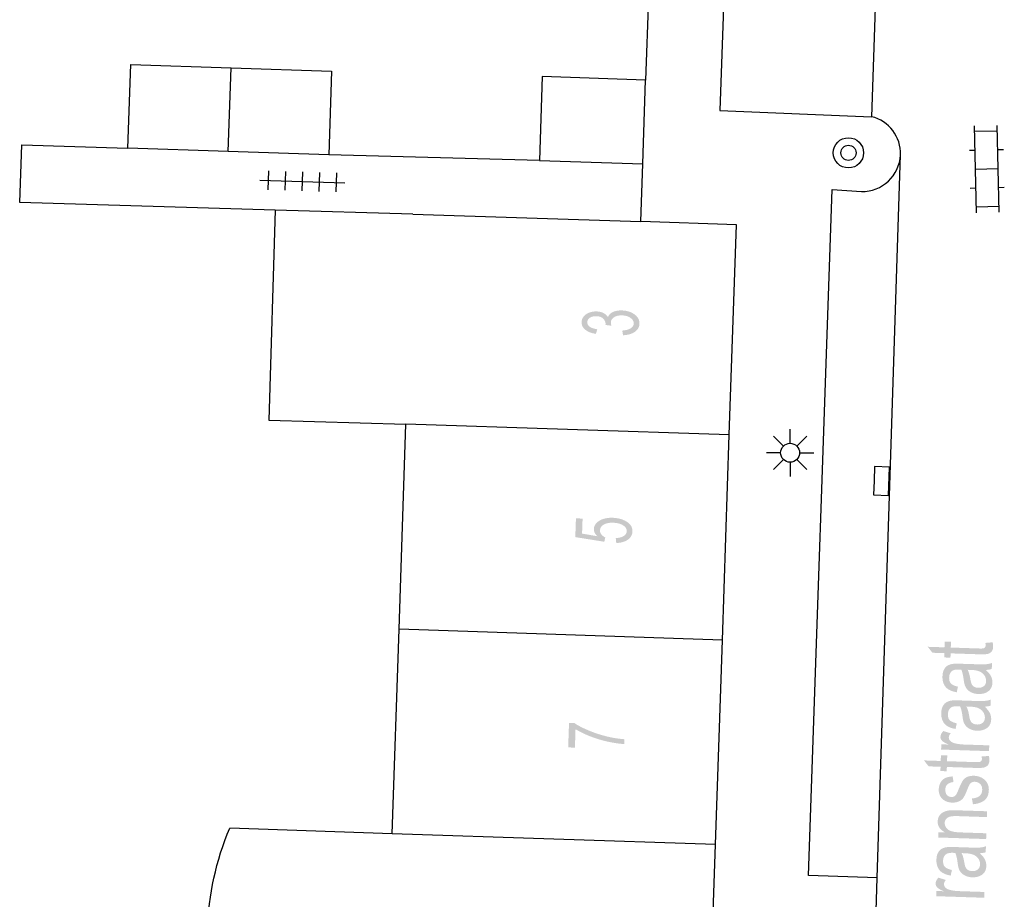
# Model space of a CAD drawing. Header units: metres. Extents: x 134521 to 134907, y 396000 to 396359.
# Tile 73 of 101: x 134754 to 134780, y 396234 to 396257. Entities that reach past the tile are written whole.
import ezdxf

# ---------------------------------------------------------------- set-up
doc = ezdxf.new("R2010")
doc.units = ezdxf.units.M
doc.header["$MEASUREMENT"] = 0

msp = doc.modelspace()

# ---------------------------------------------------------------- hatches: boundary and pattern name
at = {"linetype": 'Continuous', "lineweight": 0}
h = msp.add_hatch(color=251, dxfattribs=at)
edge = h.paths.add_edge_path()
edge.add_line((134769.982, 396248.608), (134769.962, 396248.731))
edge.add_spline(control_points=[(134769.962, 396248.731), (134770.12, 396248.747), (134770.191, 396248.795), (134770.261, 396248.843), (134770.264, 396248.917), (134770.267, 396249.004), (134770.179, 396249.066), (134770.091, 396249.129), (134769.958, 396249.133), (134769.831, 396249.138), (134769.747, 396249.085), (134769.663, 396249.033), (134769.66, 396248.948), (134769.659, 396248.913), (134769.677, 396248.86)], knot_values=[0, 0, 0, 0.142857, 0.142857, 0.285714, 0.285714, 0.428571, 0.428571, 0.571429, 0.571429, 0.714286, 0.714286, 0.857143, 0.857143, 1, 1, 1], degree=2, periodic=0)
edge.add_line((134769.677, 396248.86), (134769.517, 396248.879))
edge.add_spline(control_points=[(134769.517, 396248.879), (134769.519, 396248.892), (134769.519, 396248.899), (134769.522, 396248.977), (134769.463, 396249.042), (134769.404, 396249.107), (134769.276, 396249.111), (134769.175, 396249.115), (134769.107, 396249.071), (134769.039, 396249.028), (134769.037, 396248.956), (134769.034, 396248.884), (134769.1, 396248.834), (134769.166, 396248.784), (134769.301, 396248.766)], knot_values=[0, 0, 0, 0.142857, 0.142857, 0.285714, 0.285714, 0.428571, 0.428571, 0.571429, 0.571429, 0.714286, 0.714286, 0.857143, 0.857143, 1, 1, 1], degree=2, periodic=0)
edge.add_line((134769.301, 396248.766), (134769.264, 396248.644))
edge.add_spline(control_points=[(134769.264, 396248.644), (134769.08, 396248.673), (134768.981, 396248.756), (134768.882, 396248.84), (134768.886, 396248.958), (134768.888, 396249.04), (134768.943, 396249.107), (134768.998, 396249.174), (134769.09, 396249.208), (134769.183, 396249.241), (134769.285, 396249.238), (134769.382, 396249.234), (134769.46, 396249.197), (134769.538, 396249.159), (134769.583, 396249.09), (134769.617, 396249.177), (134769.715, 396249.223), (134769.813, 396249.269), (134769.958, 396249.264), (134770.154, 396249.257), (134770.288, 396249.157), (134770.421, 396249.057), (134770.416, 396248.911), (134770.411, 396248.779), (134770.291, 396248.696), (134770.17, 396248.614), (134769.982, 396248.608)], knot_values=[0, 0, 0, 0.076923, 0.076923, 0.153846, 0.153846, 0.230769, 0.230769, 0.307692, 0.307692, 0.384615, 0.384615, 0.461538, 0.461538, 0.538462, 0.538462, 0.615385, 0.615385, 0.692308, 0.692308, 0.769231, 0.769231, 0.846154, 0.846154, 0.923077, 0.923077, 1, 1, 1], degree=2, periodic=0)
h = msp.add_hatch(color=251, dxfattribs=at)
edge = h.paths.add_edge_path()
edge.add_line((134769.802, 396243.111), (134769.79, 396243.24))
edge.add_spline(control_points=[(134769.79, 396243.24), (134769.932, 396243.25), (134770.005, 396243.299), (134770.077, 396243.349), (134770.08, 396243.423), (134770.083, 396243.512), (134769.985, 396243.577), (134769.886, 396243.641), (134769.72, 396243.647), (134769.562, 396243.652), (134769.469, 396243.597), (134769.376, 396243.541), (134769.373, 396243.445), (134769.371, 396243.385), (134769.41, 396243.336), (134769.449, 396243.288), (134769.513, 396243.258)], knot_values=[0, 0, 0, 0.125, 0.125, 0.25, 0.25, 0.375, 0.375, 0.5, 0.5, 0.625, 0.625, 0.75, 0.75, 0.875, 0.875, 1, 1, 1], degree=2, periodic=0)
edge.add_line((134769.513, 396243.258), (134769.486, 396243.144))
edge.add_line((134769.486, 396243.144), (134768.719, 396243.267))
edge.add_line((134768.719, 396243.267), (134768.736, 396243.763))
edge.add_line((134768.736, 396243.763), (134768.912, 396243.757))
edge.add_line((134768.912, 396243.757), (134768.898, 396243.359))
edge.add_line((134768.898, 396243.359), (134769.299, 396243.291))
edge.add_spline(control_points=[(134769.299, 396243.291), (134769.208, 396243.385), (134769.211, 396243.483), (134769.216, 396243.614), (134769.355, 396243.7), (134769.494, 396243.785), (134769.708, 396243.778), (134769.912, 396243.771), (134770.058, 396243.687), (134770.236, 396243.584), (134770.231, 396243.418), (134770.226, 396243.282), (134770.109, 396243.199), (134769.991, 396243.117), (134769.802, 396243.111)], knot_values=[0, 0, 0, 0.142857, 0.142857, 0.285714, 0.285714, 0.428571, 0.428571, 0.571429, 0.571429, 0.714286, 0.714286, 0.857143, 0.857143, 1, 1, 1], degree=2, periodic=0)
h = msp.add_hatch(color=251, dxfattribs=at)
edge = h.paths.add_edge_path()
edge.add_line((134779.566, 396240.468), (134779.756, 396240.483))
edge.add_spline(control_points=[(134779.756, 396240.483), (134779.773, 396240.418), (134779.771, 396240.367), (134779.769, 396240.284), (134779.73, 396240.239), (134779.692, 396240.194), (134779.631, 396240.178), (134779.57, 396240.161), (134779.376, 396240.167)], knot_values=[0, 0, 0, 0.25, 0.25, 0.5, 0.5, 0.75, 0.75, 1, 1, 1], degree=2, periodic=0)
edge.add_line((134779.376, 396240.167), (134778.646, 396240.191))
edge.add_line((134778.646, 396240.191), (134778.642, 396240.078))
edge.add_line((134778.642, 396240.078), (134778.476, 396240.083))
edge.add_line((134778.476, 396240.083), (134778.479, 396240.197))
edge.add_line((134778.479, 396240.197), (134778.166, 396240.207))
edge.add_line((134778.166, 396240.207), (134778.042, 396240.365))
edge.add_line((134778.042, 396240.365), (134778.484, 396240.35))
edge.add_line((134778.484, 396240.35), (134778.489, 396240.503))
edge.add_line((134778.489, 396240.503), (134778.656, 396240.498))
edge.add_line((134778.656, 396240.498), (134778.651, 396240.345))
edge.add_line((134778.651, 396240.345), (134779.394, 396240.32))
edge.add_spline(control_points=[(134779.394, 396240.32), (134779.486, 396240.317), (134779.512, 396240.324), (134779.539, 396240.331), (134779.555, 396240.349), (134779.571, 396240.367), (134779.572, 396240.401), (134779.573, 396240.426), (134779.566, 396240.468)], knot_values=[0, 0, 0, 0.25, 0.25, 0.5, 0.5, 0.75, 0.75, 1, 1, 1], degree=2, periodic=0)
h = msp.add_hatch(color=251, dxfattribs=at)
edge = h.paths.add_edge_path()
edge.add_spline(control_points=[(134779.578, 396239.753), (134779.676, 396239.664), (134779.715, 396239.583), (134779.754, 396239.503), (134779.751, 396239.413), (134779.746, 396239.264), (134779.641, 396239.187), (134779.537, 396239.11), (134779.378, 396239.116), (134779.285, 396239.119), (134779.209, 396239.151), (134779.133, 396239.184), (134779.089, 396239.235), (134779.044, 396239.285), (134779.022, 396239.347), (134779.007, 396239.393), (134778.994, 396239.485), (134778.969, 396239.672), (134778.929, 396239.761), (134778.885, 396239.763), (134778.873, 396239.763), (134778.742, 396239.768), (134778.686, 396239.726), (134778.611, 396239.67), (134778.608, 396239.554), (134778.604, 396239.446), (134778.655, 396239.393), (134778.707, 396239.34), (134778.841, 396239.311)], knot_values=[0, 0, 0, 0.071429, 0.071429, 0.142857, 0.142857, 0.214286, 0.214286, 0.285714, 0.285714, 0.357143, 0.357143, 0.428571, 0.428571, 0.5, 0.5, 0.571429, 0.571429, 0.642857, 0.642857, 0.714286, 0.714286, 0.785714, 0.785714, 0.857143, 0.857143, 0.928571, 0.928571, 1, 1, 1], degree=2, periodic=0)
edge.add_line((134778.841, 396239.311), (134778.808, 396239.161))
edge.add_spline(control_points=[(134778.808, 396239.161), (134778.674, 396239.186), (134778.592, 396239.236), (134778.511, 396239.285), (134778.469, 396239.375), (134778.427, 396239.465), (134778.431, 396239.582), (134778.435, 396239.698), (134778.475, 396239.769), (134778.516, 396239.84), (134778.575, 396239.872), (134778.634, 396239.904), (134778.723, 396239.915), (134778.778, 396239.921), (134778.921, 396239.916)], knot_values=[0, 0, 0, 0.142857, 0.142857, 0.285714, 0.285714, 0.428571, 0.428571, 0.571429, 0.571429, 0.714286, 0.714286, 0.857143, 0.857143, 1, 1, 1], degree=2, periodic=0)
edge.add_line((134778.921, 396239.916), (134779.207, 396239.907))
edge.add_spline(control_points=[(134779.207, 396239.907), (134779.506, 396239.897), (134779.586, 396239.904), (134779.666, 396239.911), (134779.74, 396239.938)], knot_values=[0, 0, 0, 0.5, 0.5, 1, 1, 1], degree=2, periodic=0)
edge.add_line((134779.74, 396239.938), (134779.735, 396239.778))
edge.add_spline(control_points=[(134779.735, 396239.778), (134779.667, 396239.756), (134779.578, 396239.753)], knot_values=[0, 0, 0, 1, 1, 1], degree=2, periodic=0)
edge = h.paths.add_edge_path(flags=16)
edge.add_spline(control_points=[(134779.097, 396239.756), (134779.142, 396239.671), (134779.17, 396239.503), (134779.186, 396239.407), (134779.209, 396239.367), (134779.231, 396239.327), (134779.276, 396239.304), (134779.322, 396239.281), (134779.378, 396239.28), (134779.463, 396239.277), (134779.522, 396239.321), (134779.581, 396239.366), (134779.584, 396239.455), (134779.587, 396239.544), (134779.535, 396239.615), (134779.483, 396239.685), (134779.39, 396239.721), (134779.318, 396239.748), (134779.176, 396239.753)], knot_values=[0, 0, 0, 0.111111, 0.111111, 0.222222, 0.222222, 0.333333, 0.333333, 0.444444, 0.444444, 0.555556, 0.555556, 0.666667, 0.666667, 0.777778, 0.777778, 0.888889, 0.888889, 1, 1, 1], degree=2, periodic=0)
edge.add_line((134779.176, 396239.753), (134779.097, 396239.756))
h = msp.add_hatch(color=251, dxfattribs=at)
edge = h.paths.add_edge_path()
edge.add_spline(control_points=[(134779.546, 396238.782), (134779.644, 396238.693), (134779.683, 396238.613), (134779.722, 396238.533), (134779.719, 396238.443), (134779.714, 396238.294), (134779.609, 396238.217), (134779.505, 396238.14), (134779.346, 396238.145), (134779.253, 396238.148), (134779.177, 396238.181), (134779.101, 396238.214), (134779.056, 396238.264), (134779.012, 396238.315), (134778.99, 396238.377), (134778.975, 396238.423), (134778.962, 396238.514), (134778.937, 396238.701), (134778.897, 396238.79), (134778.853, 396238.793), (134778.841, 396238.793), (134778.71, 396238.797), (134778.654, 396238.756), (134778.579, 396238.7), (134778.576, 396238.584), (134778.572, 396238.476), (134778.623, 396238.423), (134778.675, 396238.37), (134778.809, 396238.34)], knot_values=[0, 0, 0, 0.071429, 0.071429, 0.142857, 0.142857, 0.214286, 0.214286, 0.285714, 0.285714, 0.357143, 0.357143, 0.428571, 0.428571, 0.5, 0.5, 0.571429, 0.571429, 0.642857, 0.642857, 0.714286, 0.714286, 0.785714, 0.785714, 0.857143, 0.857143, 0.928571, 0.928571, 1, 1, 1], degree=2, periodic=0)
edge.add_line((134778.809, 396238.34), (134778.776, 396238.191))
edge.add_spline(control_points=[(134778.776, 396238.191), (134778.642, 396238.216), (134778.56, 396238.265), (134778.479, 396238.315), (134778.437, 396238.405), (134778.395, 396238.495), (134778.399, 396238.612), (134778.403, 396238.728), (134778.443, 396238.799), (134778.484, 396238.87), (134778.543, 396238.902), (134778.602, 396238.934), (134778.691, 396238.945), (134778.746, 396238.951), (134778.889, 396238.946)], knot_values=[0, 0, 0, 0.142857, 0.142857, 0.285714, 0.285714, 0.428571, 0.428571, 0.571429, 0.571429, 0.714286, 0.714286, 0.857143, 0.857143, 1, 1, 1], degree=2, periodic=0)
edge.add_line((134778.889, 396238.946), (134779.175, 396238.936))
edge.add_spline(control_points=[(134779.175, 396238.936), (134779.474, 396238.927), (134779.554, 396238.934), (134779.634, 396238.941), (134779.708, 396238.967)], knot_values=[0, 0, 0, 0.5, 0.5, 1, 1, 1], degree=2, periodic=0)
edge.add_line((134779.708, 396238.967), (134779.703, 396238.808))
edge.add_spline(control_points=[(134779.703, 396238.808), (134779.635, 396238.786), (134779.546, 396238.782)], knot_values=[0, 0, 0, 1, 1, 1], degree=2, periodic=0)
edge = h.paths.add_edge_path(flags=16)
edge.add_spline(control_points=[(134779.065, 396238.786), (134779.11, 396238.701), (134779.138, 396238.532), (134779.154, 396238.437), (134779.177, 396238.397), (134779.199, 396238.357), (134779.244, 396238.334), (134779.289, 396238.311), (134779.346, 396238.309), (134779.431, 396238.306), (134779.49, 396238.351), (134779.549, 396238.396), (134779.552, 396238.485), (134779.555, 396238.573), (134779.503, 396238.644), (134779.451, 396238.715), (134779.358, 396238.75), (134779.286, 396238.778), (134779.144, 396238.782)], knot_values=[0, 0, 0, 0.111111, 0.111111, 0.222222, 0.222222, 0.333333, 0.333333, 0.444444, 0.444444, 0.555556, 0.555556, 0.666667, 0.666667, 0.777778, 0.777778, 0.888889, 0.888889, 1, 1, 1], degree=2, periodic=0)
edge.add_line((134779.144, 396238.782), (134779.065, 396238.786))
h = msp.add_hatch(color=251, dxfattribs=at)
edge = h.paths.add_edge_path()
edge.add_line((134768.709, 396237.697), (134768.531, 396237.703))
edge.add_line((134768.531, 396237.703), (134768.553, 396238.35))
edge.add_line((134768.553, 396238.35), (134768.697, 396238.345))
edge.add_spline(control_points=[(134768.697, 396238.345), (134768.846, 396238.244), (134769.095, 396238.142), (134769.345, 396238.04), (134769.61, 396237.98), (134769.797, 396237.936), (134770.02, 396237.919)], knot_values=[0, 0, 0, 0.333333, 0.333333, 0.666667, 0.666667, 1, 1, 1], degree=2, periodic=0)
edge.add_line((134770.02, 396237.919), (134770.016, 396237.792))
edge.add_spline(control_points=[(134770.016, 396237.792), (134769.839, 396237.8), (134769.59, 396237.853), (134769.341, 396237.906), (134769.111, 396237.997), (134768.881, 396238.087), (134768.725, 396238.186)], knot_values=[0, 0, 0, 0.333333, 0.333333, 0.666667, 0.666667, 1, 1, 1], degree=2, periodic=0)
edge.add_line((134768.725, 396238.186), (134768.709, 396237.697))
h = msp.add_hatch(color=251, dxfattribs=at)
edge = h.paths.add_edge_path()
edge.add_line((134779.663, 396237.604), (134778.395, 396237.646))
edge.add_line((134778.395, 396237.646), (134778.4, 396237.784))
edge.add_line((134778.4, 396237.784), (134778.592, 396237.778))
edge.add_spline(control_points=[(134778.592, 396237.778), (134778.459, 396237.835), (134778.418, 396237.881), (134778.376, 396237.927), (134778.378, 396237.981), (134778.381, 396238.058), (134778.452, 396238.136)], knot_values=[0, 0, 0, 0.333333, 0.333333, 0.666667, 0.666667, 1, 1, 1], degree=2, periodic=0)
edge.add_line((134778.452, 396238.136), (134778.649, 396238.076))
edge.add_spline(control_points=[(134778.649, 396238.076), (134778.601, 396238.021), (134778.599, 396237.965), (134778.597, 396237.915), (134778.639, 396237.874), (134778.68, 396237.832), (134778.754, 396237.813), (134778.868, 396237.784), (134779.004, 396237.779)], knot_values=[0, 0, 0, 0.25, 0.25, 0.5, 0.5, 0.75, 0.75, 1, 1, 1], degree=2, periodic=0)
edge.add_line((134779.004, 396237.779), (134779.668, 396237.757))
edge.add_line((134779.668, 396237.757), (134779.663, 396237.604))
h = msp.add_hatch(color=251, dxfattribs=at)
edge = h.paths.add_edge_path()
edge.add_line((134779.466, 396237.462), (134779.657, 396237.477))
edge.add_spline(control_points=[(134779.657, 396237.477), (134779.674, 396237.412), (134779.672, 396237.361), (134779.669, 396237.278), (134779.631, 396237.233), (134779.592, 396237.188), (134779.531, 396237.171), (134779.47, 396237.155), (134779.277, 396237.161)], knot_values=[0, 0, 0, 0.25, 0.25, 0.5, 0.5, 0.75, 0.75, 1, 1, 1], degree=2, periodic=0)
edge.add_line((134779.277, 396237.161), (134778.547, 396237.185))
edge.add_line((134778.547, 396237.185), (134778.543, 396237.072))
edge.add_line((134778.543, 396237.072), (134778.376, 396237.077))
edge.add_line((134778.376, 396237.077), (134778.38, 396237.191))
edge.add_line((134778.38, 396237.191), (134778.066, 396237.201))
edge.add_line((134778.066, 396237.201), (134777.942, 396237.359))
edge.add_line((134777.942, 396237.359), (134778.385, 396237.344))
edge.add_line((134778.385, 396237.344), (134778.39, 396237.497))
edge.add_line((134778.39, 396237.497), (134778.557, 396237.492))
edge.add_line((134778.557, 396237.492), (134778.552, 396237.338))
edge.add_line((134778.552, 396237.338), (134779.294, 396237.314))
edge.add_spline(control_points=[(134779.294, 396237.314), (134779.387, 396237.311), (134779.413, 396237.318), (134779.44, 396237.325), (134779.456, 396237.343), (134779.472, 396237.361), (134779.473, 396237.394), (134779.474, 396237.42), (134779.466, 396237.462)], knot_values=[0, 0, 0, 0.25, 0.25, 0.5, 0.5, 0.75, 0.75, 1, 1, 1], degree=2, periodic=0)
h = msp.add_hatch(color=251, dxfattribs=at)
edge = h.paths.add_edge_path()
edge.add_line((134779.237, 396236.199), (134779.209, 396236.351))
edge.add_spline(control_points=[(134779.209, 396236.351), (134779.337, 396236.36), (134779.407, 396236.416), (134779.477, 396236.472), (134779.481, 396236.577), (134779.484, 396236.683), (134779.426, 396236.737), (134779.367, 396236.79), (134779.286, 396236.793), (134779.213, 396236.795), (134779.17, 396236.751), (134779.14, 396236.72), (134779.091, 396236.596), (134779.026, 396236.43), (134778.981, 396236.366), (134778.935, 396236.302), (134778.857, 396236.271), (134778.779, 396236.239), (134778.686, 396236.243), (134778.601, 396236.245), (134778.53, 396236.275), (134778.459, 396236.306), (134778.413, 396236.355), (134778.377, 396236.392), (134778.353, 396236.455), (134778.33, 396236.517), (134778.332, 396236.588), (134778.336, 396236.695), (134778.381, 396236.774), (134778.427, 396236.854), (134778.502, 396236.89), (134778.576, 396236.926), (134778.7, 396236.936)], knot_values=[0, 0, 0, 0.0625, 0.0625, 0.125, 0.125, 0.1875, 0.1875, 0.25, 0.25, 0.3125, 0.3125, 0.375, 0.375, 0.4375, 0.4375, 0.5, 0.5, 0.5625, 0.5625, 0.625, 0.625, 0.6875, 0.6875, 0.75, 0.75, 0.8125, 0.8125, 0.875, 0.875, 0.9375, 0.9375, 1, 1, 1], degree=2, periodic=0)
edge.add_line((134778.7, 396236.936), (134778.723, 396236.785))
edge.add_spline(control_points=[(134778.723, 396236.785), (134778.625, 396236.778), (134778.568, 396236.73), (134778.511, 396236.683), (134778.508, 396236.594), (134778.505, 396236.488), (134778.552, 396236.441), (134778.6, 396236.394), (134778.666, 396236.392), (134778.708, 396236.39), (134778.742, 396236.408), (134778.777, 396236.426), (134778.801, 396236.465), (134778.814, 396236.488), (134778.86, 396236.599), (134778.927, 396236.76), (134778.967, 396236.823), (134779.008, 396236.887), (134779.083, 396236.921), (134779.159, 396236.955), (134779.268, 396236.952), (134779.376, 396236.948), (134779.469, 396236.9), (134779.562, 396236.852), (134779.611, 396236.766), (134779.66, 396236.68), (134779.657, 396236.573), (134779.651, 396236.396), (134779.545, 396236.307), (134779.44, 396236.218), (134779.237, 396236.199)], knot_values=[0, 0, 0, 0.066667, 0.066667, 0.133333, 0.133333, 0.2, 0.2, 0.266667, 0.266667, 0.333333, 0.333333, 0.4, 0.4, 0.466667, 0.466667, 0.533333, 0.533333, 0.6, 0.6, 0.666667, 0.666667, 0.733333, 0.733333, 0.8, 0.8, 0.866667, 0.866667, 0.933333, 0.933333, 1, 1, 1], degree=2, periodic=0)
h = msp.add_hatch(color=251, dxfattribs=at)
edge = h.paths.add_edge_path()
edge.add_line((134779.586, 396235.278), (134778.318, 396235.319))
edge.add_line((134778.318, 396235.319), (134778.323, 396235.458))
edge.add_line((134778.323, 396235.458), (134778.503, 396235.452))
edge.add_spline(control_points=[(134778.503, 396235.452), (134778.298, 396235.558), (134778.304, 396235.746), (134778.307, 396235.828), (134778.35, 396235.895), (134778.394, 396235.963), (134778.462, 396235.994), (134778.53, 396236.026), (134778.622, 396236.037), (134778.682, 396236.043), (134778.831, 396236.038)], knot_values=[0, 0, 0, 0.2, 0.2, 0.4, 0.4, 0.6, 0.6, 0.8, 0.8, 1, 1, 1], degree=2, periodic=0)
edge.add_line((134778.831, 396236.038), (134779.61, 396236.013))
edge.add_line((134779.61, 396236.013), (134779.605, 396235.859))
edge.add_line((134779.605, 396235.859), (134778.835, 396235.885))
edge.add_spline(control_points=[(134778.835, 396235.885), (134778.704, 396235.889), (134778.638, 396235.873), (134778.572, 396235.858), (134778.532, 396235.813), (134778.492, 396235.769), (134778.49, 396235.708), (134778.487, 396235.61), (134778.571, 396235.536), (134778.656, 396235.462), (134778.899, 396235.454)], knot_values=[0, 0, 0, 0.2, 0.2, 0.4, 0.4, 0.6, 0.6, 0.8, 0.8, 1, 1, 1], degree=2, periodic=0)
edge.add_line((134778.899, 396235.454), (134779.591, 396235.431))
edge.add_line((134779.591, 396235.431), (134779.586, 396235.278))
h = msp.add_hatch(color=251, dxfattribs=at)
edge = h.paths.add_edge_path()
edge.add_spline(control_points=[(134779.417, 396234.903), (134779.516, 396234.814), (134779.554, 396234.734), (134779.593, 396234.654), (134779.59, 396234.563), (134779.585, 396234.414), (134779.481, 396234.337), (134779.376, 396234.261), (134779.218, 396234.266), (134779.125, 396234.269), (134779.049, 396234.302), (134778.973, 396234.335), (134778.928, 396234.385), (134778.883, 396234.436), (134778.862, 396234.498), (134778.846, 396234.543), (134778.834, 396234.635), (134778.809, 396234.822), (134778.769, 396234.911), (134778.725, 396234.913), (134778.713, 396234.914), (134778.581, 396234.918), (134778.526, 396234.876), (134778.451, 396234.82), (134778.447, 396234.705), (134778.444, 396234.597), (134778.495, 396234.543), (134778.547, 396234.49), (134778.681, 396234.461)], knot_values=[0, 0, 0, 0.071429, 0.071429, 0.142857, 0.142857, 0.214286, 0.214286, 0.285714, 0.285714, 0.357143, 0.357143, 0.428571, 0.428571, 0.5, 0.5, 0.571429, 0.571429, 0.642857, 0.642857, 0.714286, 0.714286, 0.785714, 0.785714, 0.857143, 0.857143, 0.928571, 0.928571, 1, 1, 1], degree=2, periodic=0)
edge.add_line((134778.681, 396234.461), (134778.648, 396234.311))
edge.add_spline(control_points=[(134778.648, 396234.311), (134778.514, 396234.336), (134778.432, 396234.386), (134778.351, 396234.436), (134778.309, 396234.526), (134778.267, 396234.616), (134778.271, 396234.732), (134778.275, 396234.848), (134778.315, 396234.919), (134778.356, 396234.99), (134778.415, 396235.023), (134778.474, 396235.055), (134778.563, 396235.065), (134778.618, 396235.071), (134778.761, 396235.067)], knot_values=[0, 0, 0, 0.142857, 0.142857, 0.285714, 0.285714, 0.428571, 0.428571, 0.571429, 0.571429, 0.714286, 0.714286, 0.857143, 0.857143, 1, 1, 1], degree=2, periodic=0)
edge.add_line((134778.761, 396235.067), (134779.047, 396235.057))
edge.add_spline(control_points=[(134779.047, 396235.057), (134779.346, 396235.047), (134779.426, 396235.054), (134779.506, 396235.062), (134779.58, 396235.088)], knot_values=[0, 0, 0, 0.5, 0.5, 1, 1, 1], degree=2, periodic=0)
edge.add_line((134779.58, 396235.088), (134779.574, 396234.928))
edge.add_spline(control_points=[(134779.574, 396234.928), (134779.507, 396234.907), (134779.417, 396234.903)], knot_values=[0, 0, 0, 1, 1, 1], degree=2, periodic=0)
edge = h.paths.add_edge_path(flags=16)
edge.add_spline(control_points=[(134778.937, 396234.906), (134778.982, 396234.821), (134779.01, 396234.653), (134779.026, 396234.558), (134779.048, 396234.518), (134779.071, 396234.477), (134779.116, 396234.455), (134779.161, 396234.432), (134779.217, 396234.43), (134779.303, 396234.427), (134779.362, 396234.472), (134779.421, 396234.516), (134779.424, 396234.606), (134779.427, 396234.694), (134779.375, 396234.765), (134779.323, 396234.836), (134779.229, 396234.871), (134779.158, 396234.898), (134779.016, 396234.903)], knot_values=[0, 0, 0, 0.111111, 0.111111, 0.222222, 0.222222, 0.333333, 0.333333, 0.444444, 0.444444, 0.555556, 0.555556, 0.666667, 0.666667, 0.777778, 0.777778, 0.888889, 0.888889, 1, 1, 1], degree=2, periodic=0)
edge.add_line((134779.016, 396234.903), (134778.937, 396234.906))
h = msp.add_hatch(color=251, dxfattribs=at)
edge = h.paths.add_edge_path()
edge.add_line((134779.535, 396233.725), (134778.267, 396233.766))
edge.add_line((134778.267, 396233.766), (134778.271, 396233.904))
edge.add_line((134778.271, 396233.904), (134778.464, 396233.898))
edge.add_spline(control_points=[(134778.464, 396233.898), (134778.331, 396233.955), (134778.29, 396234.001), (134778.248, 396234.048), (134778.25, 396234.101), (134778.252, 396234.179), (134778.324, 396234.256)], knot_values=[0, 0, 0, 0.333333, 0.333333, 0.666667, 0.666667, 1, 1, 1], degree=2, periodic=0)
edge.add_line((134778.324, 396234.256), (134778.521, 396234.196))
edge.add_spline(control_points=[(134778.521, 396234.196), (134778.473, 396234.142), (134778.471, 396234.086), (134778.469, 396234.036), (134778.51, 396233.994), (134778.551, 396233.953), (134778.626, 396233.934), (134778.74, 396233.904), (134778.876, 396233.9)], knot_values=[0, 0, 0, 0.25, 0.25, 0.5, 0.5, 0.75, 0.75, 1, 1, 1], degree=2, periodic=0)
edge.add_line((134778.876, 396233.9), (134779.54, 396233.878))
edge.add_line((134779.54, 396233.878), (134779.535, 396233.725))

# ---------------------------------------------------------------- linework, layer by layer
at = {"color": 251}
for p, q in [((134772.794, 396261.697), (134772.54, 396254.554)), ((134776.791, 396261.587), (134776.555, 396254.389)), ((134770.729, 396259.866), (134770.579, 396255.36)), ((134756.885, 396253.556), (134756.959, 396255.773)), ((134756.959, 396255.773), (134759.613, 396255.684)), ((134759.539, 396253.467), (134759.613, 396255.684)), ((134759.613, 396255.684), (134762.272, 396255.595)), ((134762.272, 396255.595), (134762.198, 396253.378)), ((134767.845, 396255.451), (134767.771, 396253.233)), ((134770.579, 396255.36), (134767.845, 396255.451)), ((134770.505, 396253.142), (134770.579, 396255.36)), ((134772.54, 396254.554), (134776.555, 396254.389)), ((134779.333, 396251.846), (134779.275, 396254.145)), ((134779.933, 396251.861), (134779.875, 396254.16)), ((134779.879, 396254.01), (134779.279, 396253.995)), ((134754.023, 396252.124), (134754.077, 396253.647)), ((134754.077, 396253.647), (134756.885, 396253.556)), ((134759.539, 396253.467), (134756.885, 396253.556)), ((134762.198, 396253.378), (134759.539, 396253.467)), ((134767.771, 396253.233), (134762.198, 396253.378)), ((134776.704, 396234.25), (134777.322, 396253.381)), ((134779.292, 396253.495), (134779.142, 396253.492)), ((134780.041, 396253.514), (134779.891, 396253.51)), ((134767.771, 396253.233), (134770.505, 396253.142)), ((134770.449, 396251.613), (134770.505, 396253.142)), ((134760.596, 396252.455), (134760.611, 396252.955)), ((134761.046, 396252.442), (134761.061, 396252.941)), ((134761.495, 396252.428), (134761.511, 396252.928)), ((134761.945, 396252.415), (134761.96, 396252.914)), ((134762.395, 396252.401), (134762.41, 396252.901)), ((134779.904, 396253.01), (134779.304, 396252.996)), ((134760.379, 396252.712), (134762.627, 396252.644)), ((134774.886, 396234.313), (134775.511, 396252.465)), ((134775.511, 396252.465), (134776.286, 396252.409)), ((134779.317, 396252.496), (134779.167, 396252.492)), ((134780.066, 396252.514), (134779.916, 396252.511)), ((134760.784, 396251.92), (134754.023, 396252.124)), ((134779.929, 396252.011), (134779.329, 396251.996)), ((134760.784, 396251.92), (134760.616, 396246.363)), ((134764.42, 396251.811), (134760.784, 396251.92)), ((134764.42, 396251.811), (134770.449, 396251.613)), ((134772.981, 396251.527), (134770.449, 396251.613)), ((134772.793, 396245.97), (134772.981, 396251.527)), ((134760.616, 396246.363), (134764.236, 396246.254)), ((134764.056, 396240.827), (134764.236, 396246.254)), ((134772.793, 396245.97), (134764.236, 396246.254)), ((134774.4, 396245.749), (134774.4, 396246.124)), ((134772.61, 396240.543), (134772.793, 396245.97)), ((134774.223, 396245.676), (134773.958, 396245.941)), ((134774.577, 396245.676), (134774.842, 396245.941)), ((134774.15, 396245.499), (134773.775, 396245.499)), ((134774.65, 396245.499), (134775.025, 396245.499)), ((134774.223, 396245.322), (134773.958, 396245.057)), ((134774.4, 396245.249), (134774.4, 396244.874)), ((134774.842, 396245.057), (134774.577, 396245.322)), ((134763.876, 396235.42), (134764.056, 396240.827)), ((134772.61, 396240.543), (134764.056, 396240.827)), ((134772.427, 396235.137), (134772.61, 396240.543)), ((134763.876, 396235.42), (134759.578, 396235.565)), ((134772.427, 396235.137), (134763.876, 396235.42)), ((134772.245, 396229.74), (134772.427, 396235.137)), ((134776.704, 396234.25), (134774.886, 396234.313)), ((134776.649, 396232.355), (134776.704, 396234.25))]:
    msp.add_line(p, q, dxfattribs=at)
at = {"color": 251, "flags": 128}
msp.add_lwpolyline([(134776.62, 396244.76), (134776.607, 396244.385), (134777.007, 396244.372), (134777.033, 396245.121), (134776.633, 396245.135), (134776.62, 396244.76)], dxfattribs=at)
at = {"color": 251}
for centre, radius in [((134775.944, 396253.434), 0.4), ((134775.944, 396253.434), 0.2), ((134774.4, 396245.499), 0.25)]:
    msp.add_circle(centre, radius, dxfattribs=at)
for centre, radius, start, end in [((134776.317, 396253.412), 1.006, 358.2458, 76.2901), ((134776.3, 396253.432), 1.023, 269.2241, 357.1248)]:
    msp.add_arc(centre, radius, start, end, dxfattribs=at)
at = {"color": 251, "extrusion": (0, 0, -1)}
msp.add_arc((-134766.528, 396232.633), 7.543, 340.9259, 22.8733, dxfattribs=at)

doc.saveas('drawing.dxf')
